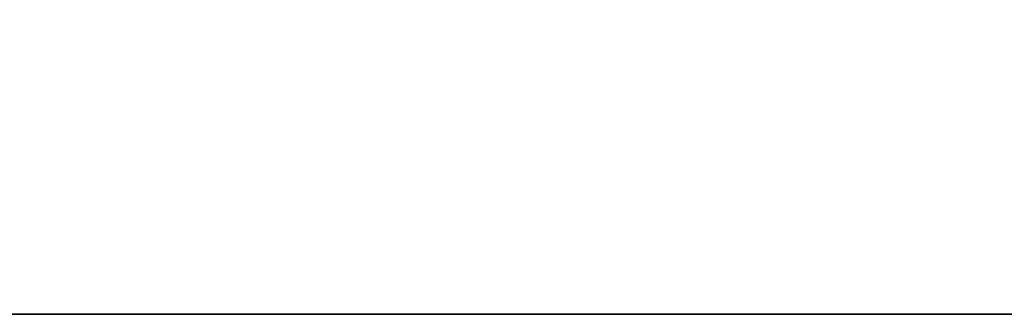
# Model space of a CAD drawing. Extents: x -1299 to -1246.9, y 2743.7 to 2747.9.
# Tile 30 of 256: x -1296.9428 to -1296.8934, y 2744.7824 to 2744.7972. Entities that reach past the tile are written whole.
import ezdxf

# ---------------------------------------------------------------- set-up
doc = ezdxf.new("R2010")
doc.units = 0
doc.header["$LTSCALE"] = 150
doc.header["$MEASUREMENT"] = 0
doc.layers.add('3DFACE_SHAPE', color=7, linetype='CONTINUOUS')

msp = doc.modelspace()

# ---------------------------------------------------------------- linework, layer by layer
at = {"layer": '3DFACE_SHAPE', "color": 13}
for points, invisible_edges in [([(-1293.046219, 2744.884449, 0.206), (-1296.944219, 2744.884449, 0.206), (-1293.046219, 2744.782449, 0.206)], 2), ([(-1296.944219, 2744.884449, 0.206), (-1296.944219, 2744.782449, 0.206), (-1293.046219, 2744.782449, 0.206)], 12), ([(-1293.046219, 2744.782449), (-1296.944219, 2744.782449), (-1293.046219, 2744.884449)], 2), ([(-1296.944219, 2744.782449), (-1296.944219, 2744.884449), (-1293.046219, 2744.884449)], 12), ([(-1293.046219, 2744.782449, 0.198), (-1296.944219, 2744.782449, 0.198), (-1293.046219, 2744.830349, 0.198)], 2), ([(-1296.944219, 2744.782449, 0.198), (-1296.944219, 2744.830349, 0.198), (-1293.046219, 2744.830349, 0.198)], 12), ([(-1293.046219, 2744.830349, 0.008), (-1296.944219, 2744.830349, 0.008), (-1293.046219, 2744.782449, 0.008)], 2), ([(-1296.944219, 2744.830349, 0.008), (-1296.944219, 2744.782449, 0.008), (-1293.046219, 2744.782449, 0.008)], 12), ([(-1293.046219, 2744.782449, 0.206), (-1296.944219, 2744.782449, 0.206), (-1293.046219, 2744.782449, 0.198)], 2), ([(-1296.944219, 2744.782449, 0.206), (-1296.944219, 2744.782449, 0.198), (-1293.046219, 2744.782449, 0.198)], 12), ([(-1293.046219, 2744.782449, 0.008), (-1296.944219, 2744.782449, 0.008), (-1293.046219, 2744.782449)], 2), ([(-1296.944219, 2744.782449, 0.008), (-1296.944219, 2744.782449), (-1293.046219, 2744.782449)], 12)]:
    msp.add_3dface(points, dxfattribs=dict(at, invisible_edges=invisible_edges))

doc.saveas('drawing.dxf')
